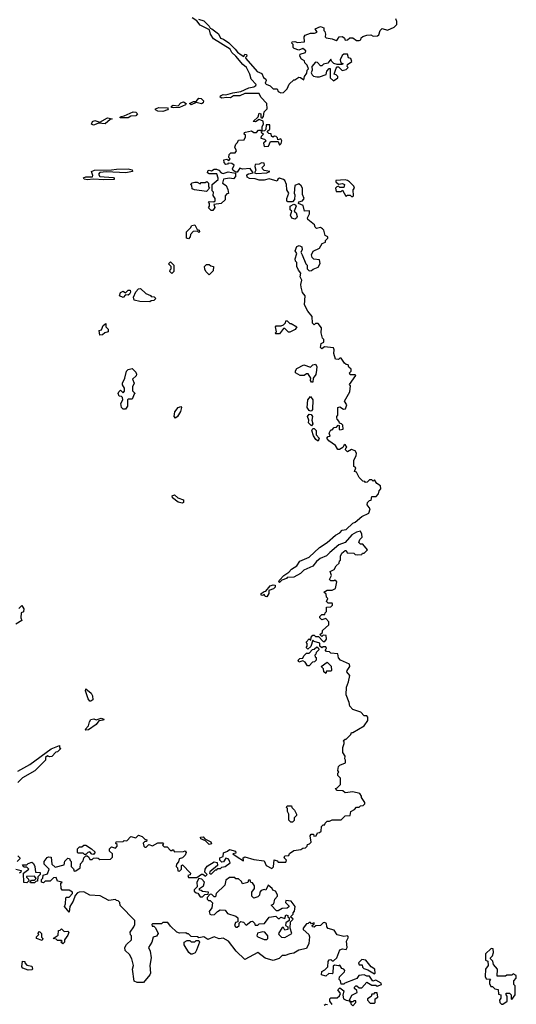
# Model space of a CAD drawing. Extents: x 2219101 to 2444320, y 201258 to 358766.
# Tile 158 of 256: x 2270870 to 2274740, y 333612 to 341289. Entities that reach past the tile are written whole.
import ezdxf

# ---------------------------------------------------------------- set-up
doc = ezdxf.new("R2010")
doc.units = 0

msp = doc.modelspace()

# ---------------------------------------------------------------- linework, layer by layer
at = {"layer": '0CON10XD'}
for points in [[(2273407, 337977), (2273395, 337970), (2273387, 337953), (2273361.7, 337938.3), (2273348.3, 337938.3), (2273330, 337970), (2273280, 338005), (2273262.5, 338025), (2273275, 338040), (2273288.3, 338041.7), (2273282.5, 338065), (2273295, 338090), (2273305, 338090), (2273321.7, 338108.3), (2273338.3, 338111.7), (2273351.7, 338128.3), (2273360, 338125), (2273360, 338095), (2273365, 338090), (2273390, 338095), (2273388.3, 338128.3), (2273378.3, 338138.3), (2273361.7, 338141.7), (2273360, 338155), (2273343, 338173), (2273340, 338185), (2273340, 338195), (2273350, 338205), (2273350, 338265), (2273365, 338270), (2273393, 338253), (2273410, 338255), (2273420, 338285), (2273400, 338315), (2273441.7, 338388.3), (2273447.5, 338435), (2273440, 338445), (2273490, 338515), (2273485, 338520), (2273445, 338520), (2273440, 338535), (2273451.7, 338548.3), (2273452.5, 338565), (2273435, 338580), (2273428.3, 338598.3), (2273415, 338600), (2273401.7, 338611.7), (2273375, 338650), (2273365, 338650), (2273355, 338640), (2273331.7, 338641.7), (2273317.5, 338685), (2273320, 338715), (2273315, 338730), (2273245, 338737.5), (2273225, 338722.5), (2273213, 338733), (2273220, 338765), (2273240, 338775), (2273240, 338795), (2273230, 338805), (2273218.3, 338848.3), (2273222.5, 338885), (2273195, 338920), (2273175, 338920), (2273165, 338910), (2273152.5, 338922.5), (2273150, 338975), (2273115.8, 339015.8), (2273090, 339065), (2273093.8, 339135), (2273072.9, 339162.9), (2273064.3, 339204.3), (2273060.8, 339225), (2273067.3, 339257.3), (2273056.7, 339285), (2273061.7, 339311.7), (2273042.5, 339335), (2273030, 339365), (2273030, 339395), (2273020, 339405), (2273017.5, 339425), (2273030, 339465), (2273016.2, 339486.2), (2273029.1, 339520.9), (2273048.1, 339528.1), (2273067.8, 339517.8), (2273070, 339495), (2273060, 339475), (2273070, 339455), (2273100, 339385), (2273110, 339375), (2273110, 339345), (2273125, 339330), (2273145, 339332.5), (2273156.4, 339343.6), (2273195, 339360), (2273211.7, 339388.3), (2273207, 339417), (2273161.7, 339421.7), (2273150, 339435), (2273143.6, 339456.4), (2273157.5, 339485), (2273205, 339507.5), (2273227, 339543), (2273252.5, 339555), (2273253, 339567), (2273270, 339585), (2273270, 339595), (2273250, 339605), (2273238.8, 339648.8), (2273229.3, 339659.3), (2273215, 339667.5), (2273181.7, 339661.7), (2273171.7, 339671.7), (2273168.3, 339688.3), (2273115, 339730), (2273112.5, 339745), (2273127.5, 339775), (2273128.3, 339798.3), (2273090, 339795), (2273079.3, 339839.3), (2273042.5, 339855), (2273045, 339867.5), (2273073.6, 339876.4), (2273087.5, 339895), (2273072.5, 339925), (2273072.5, 339975), (2273063, 339993), (2273045, 340010), (2273013.3, 339996.7), (2273007.5, 339935), (2273013.3, 339923.3), (2273012.5, 339887.5), (2272995, 339868.8), (2272958.3, 339868.3), (2272952.5, 339872.5), (2272952.5, 339895), (2272967.5, 339935), (2272952, 339962), (2272948, 340005), (2272935.6, 340035), (2272925, 340044), (2272895, 340053.3), (2272882.5, 340045), (2272875, 340030), (2272815, 340048), (2272775, 340036.7), (2272735, 340036.7), (2272705, 340048.8), (2272660.5, 340050.5), (2272641.5, 340061.5), (2272640.9, 340079.1), (2272652.2, 340087.8), (2272690, 340095), (2272665, 340127.5), (2272605, 340123.3), (2272585, 340130), (2272565, 340100), (2272555, 340100), (2272533.3, 340113.3), (2272527.5, 340125), (2272540, 340155), (2272521.7, 340168.3), (2272495, 340170), (2272488.3, 340161.7), (2272475, 340160), (2272462.5, 340175), (2272460, 340195), (2272485, 340200), (2272498.3, 340191.7), (2272510, 340205), (2272500, 340215), (2272501.7, 340238.3), (2272515, 340250), (2272549.3, 340250.7), (2272560, 340265), (2272547.5, 340295), (2272553, 340317), (2272568.3, 340331.7), (2272575, 340350), (2272618.3, 340351.7), (2272630, 340375), (2272628.3, 340388.3), (2272620, 340395), (2272621.7, 340408.3), (2272628.3, 340411.7), (2272675, 340422.5), (2272695, 340410), (2272715, 340410), (2272731.7, 340428.3), (2272748.3, 340428.3), (2272751.7, 340411.7), (2272770, 340395), (2272751.7, 340378.3), (2272750, 340365), (2272778.3, 340358.3), (2272790, 340345), (2272770, 340325), (2272775, 340300), (2272808.3, 340301.7), (2272825, 340340), (2272885, 340340), (2272895, 340310), (2272906.4, 340323.6), (2272912.5, 340345), (2272905, 340360), (2272881.7, 340351.7), (2272878.3, 340368.3), (2272868.3, 340378.3), (2272855, 340380), (2272841.7, 340371.7), (2272831.7, 340381.7), (2272828.3, 340398.3), (2272811.7, 340401.7), (2272801.7, 340411.7), (2272801.7, 340418.3), (2272820, 340435), (2272818.3, 340468.3), (2272791.7, 340468.3), (2272788.3, 340431.7), (2272778.3, 340421.7), (2272765, 340420), (2272760, 340425), (2272760, 340455), (2272770, 340475), (2272768.3, 340498.3), (2272735, 340510), (2272707, 340493), (2272690, 340495), (2272728.3, 340531.7), (2272735, 340560), (2272750, 340555), (2272750, 340525), (2272758.3, 340521.7), (2272770, 340535), (2272775, 340570), (2272797.5, 340595), (2272796.7, 340635), (2272750, 340685), (2272735, 340712.5), (2272625, 340712.5), (2272585, 340694.2), (2272535, 340693.8), (2272511.7, 340678.3), (2272485, 340682.5), (2272445, 340677.5), (2272431.2, 340685), (2272435, 340696.2), (2272454.4, 340705.6), (2272476, 340704), (2272530.6, 340719.4), (2272592.2, 340727.8), (2272655, 340758), (2272695.5, 340764.5), (2272711.2, 340775), (2272713, 340783), (2272673.3, 340825), (2272664.2, 340865), (2272636.7, 340916.7), (2272608.3, 340938.3), (2272555, 341004), (2272521.7, 341031.7), (2272508.7, 341058.7), (2272380.3, 341140.3), (2272356.1, 341176.1), (2272349.2, 341209.2), (2272276.2, 341245), (2272250, 341280), (2272212.8, 341302.8)], [(2272263.6, 341293.6), (2272305, 341278.8), (2272347.5, 341237.5), (2272353, 341223), (2272368.3, 341218.3), (2272417.8, 341177.8), (2272434.1, 341144.1), (2272457.7, 341137.7), (2272499.2, 341109.2), (2272549.7, 341059.7), (2272566.7, 341035), (2272595, 341013.8), (2272617.5, 341002.5), (2272625, 341020), (2272638.3, 341018.3), (2272640, 341005), (2272630, 340995), (2272632.5, 340985), (2272720, 340885), (2272758, 340868), (2272769.3, 340839.3), (2272787.5, 340825), (2272790, 340815), (2272782.5, 340795), (2272790, 340785), (2272822.5, 340772.5), (2272845, 340750), (2272875, 340750), (2272885, 340730), (2272905, 340717.5), (2272925, 340720), (2272955, 340750), (2272970, 340785), (2273005, 340820), (2273015, 340820), (2273045, 340840), (2273058.3, 340838.3), (2273085, 340820), (2273090, 340845), (2273107, 340873), (2273110, 340895), (2273120, 340905), (2273110, 340935), (2273093, 340953), (2273088.3, 340968.3), (2273065, 340980), (2273052.5, 341005), (2273055, 341020), (2273097, 341033), (2273100, 341045), (2273075, 341063.3), (2273045, 341050), (2273010, 341065), (2273001.7, 341071.7), (2273000, 341095), (2272990, 341105), (2272993, 341117), (2273015, 341120), (2273035, 341110), (2273090, 341115), (2273087.5, 341155), (2273095, 341167.5), (2273135, 341182.5), (2273166.7, 341183.3), (2273188.3, 341191.7), (2273171.7, 341218.3), (2273215, 341236.7), (2273240, 341225), (2273240, 341205), (2273247.5, 341197.5), (2273252.5, 341175), (2273250, 341155), (2273258.3, 341148.3), (2273305, 341140), (2273335, 341127.5), (2273346.7, 341133.3), (2273360, 341155), (2273385, 341157.5), (2273400, 341145), (2273405, 341130), (2273425, 341132.5), (2273443, 341147), (2273465, 341147.5), (2273495, 341127.5), (2273515, 341127.5), (2273528.3, 341131.7), (2273531.7, 341148.3), (2273543, 341157), (2273575, 341167.5), (2273605, 341170), (2273625, 341160), (2273657, 341163), (2273668.3, 341171.7), (2273680, 341205), (2273695, 341220), (2273735, 341207.5), (2273788.3, 341231.7), (2273808.3, 341251.7), (2273810, 341275), (2273800, 341295)], [(2273315, 340812.5), (2273350, 340835), (2273350, 340845), (2273335, 340860), (2273320, 340865), (2273335, 340910), (2273345, 340920), (2273355, 340920), (2273383, 340893), (2273415, 340900), (2273430, 340915), (2273422.5, 340925), (2273425, 340940), (2273457.5, 340962.5), (2273450, 340985), (2273431.7, 340991.7), (2273425, 341020), (2273395, 341020), (2273381.7, 341008.3), (2273367.5, 340975), (2273371.7, 340951.7), (2273388.3, 340948.3), (2273385, 340940), (2273345, 340940), (2273318.3, 340948.3), (2273300, 340965), (2273295, 340980), (2273270, 340950), (2273238.3, 340941.7), (2273225, 340930), (2273215, 340930), (2273190, 340955), (2273175, 340957.5), (2273147.5, 340925), (2273150, 340895), (2273142.5, 340875), (2273148.3, 340858.3), (2273158.3, 340848.3), (2273185, 340842.5), (2273207, 340843), (2273258.3, 340861.7), (2273263, 340887), (2273281.7, 340908.3), (2273288.3, 340908.3), (2273290, 340835), (2273315, 340812.5)], [(2272065, 340600.8), (2272052.5, 340605), (2272052.5, 340615), (2272065, 340622), (2272105, 340616.2), (2272125, 340641.4), (2272147.3, 340647.3), (2272166.7, 340635), (2272161.2, 340625), (2272115, 340603.8), (2272065, 340600.8)], [(2272205, 340624.2), (2272192.5, 340635), (2272225, 340651.2), (2272245, 340650), (2272265, 340678), (2272285, 340673.1), (2272301.4, 340655), (2272298.5, 340641.5), (2272286.7, 340633.3), (2272245, 340643.3), (2272205, 340624.2)], [(2271655, 340523.3), (2271650, 340525), (2271660, 340535), (2271685, 340538.8), (2271755, 340570), (2271775, 340568.8), (2271788.8, 340555), (2271775, 340540), (2271735, 340536.7), (2271715, 340523.8), (2271655, 340523.3)], [(2271985, 340573.8), (2271945, 340575.8), (2271927.5, 340585), (2271927.5, 340595), (2271955, 340604.3), (2272022.5, 340602.5), (2272027.5, 340595), (2272022.5, 340585), (2271985, 340573.8)], [(2271445, 340467.5), (2271430, 340475), (2271437.5, 340495), (2271455, 340503.3), (2271495, 340490), (2271555, 340523.3), (2271590, 340515), (2271575, 340510), (2271535, 340476.7), (2271485, 340482.5), (2271465, 340473.3), (2271445, 340467.5)], [(2272715, 340090), (2272795, 340093.8), (2272820, 340105), (2272775, 340113.3), (2272762.5, 340125), (2272760, 340135), (2272777.5, 340155), (2272775, 340170), (2272755, 340172.5), (2272735, 340162.5), (2272705, 340160), (2272702.5, 340145), (2272711.2, 340115), (2272700, 340095), (2272715, 340090)], [(2271395, 340040.5), (2271372.5, 340045), (2271366.7, 340055), (2271385, 340062.5), (2271436, 340064), (2271440.8, 340075), (2271428.8, 340105), (2271453.6, 340116.4), (2271585, 340116.9), (2271625, 340124.3), (2271715, 340127.1), (2271745, 340118.8), (2271748.8, 340105), (2271695.7, 340094.3), (2271545, 340102.5), (2271493.2, 340096.8), (2271484.3, 340085), (2271495, 340065.8), (2271598.6, 340058.6), (2271606.7, 340055), (2271605, 340044), (2271525, 340041.1), (2271443.8, 340046.2), (2271395, 340040.5)], [(2272375, 339800), (2272361.7, 339801.7), (2272341.7, 339821.7), (2272350, 339835), (2272350, 339855), (2272340, 339865), (2272345, 339870), (2272381.7, 339868.3), (2272392.5, 339877.5), (2272393.3, 339895), (2272378.3, 339918.3), (2272380, 339945), (2272370, 339955), (2272370, 340005), (2272416.7, 340043.3), (2272417, 340053), (2272406.2, 340086.2), (2272345, 340087.5), (2272332.5, 340095), (2272335, 340110), (2272345, 340116.7), (2272365, 340110), (2272385, 340123.8), (2272403.9, 340123.9), (2272422.5, 340115), (2272440, 340095), (2272455, 340090), (2272495, 340102.5), (2272551.7, 340091.7), (2272550.8, 340065), (2272535, 340048), (2272503.8, 340053.8), (2272457.5, 340045), (2272450, 340015), (2272477.5, 339995), (2272492.5, 339965), (2272497, 339933), (2272485, 339930), (2272470, 339915), (2272470, 339885), (2272440, 339855), (2272381.7, 339848.3), (2272390, 339825), (2272375, 339800)], [(2272325, 339950), (2272232.5, 339962.5), (2272215, 339970), (2272210, 339995), (2272200, 340005), (2272213, 340017), (2272235, 340022.5), (2272251.7, 340021.7), (2272275, 340010), (2272285, 340020), (2272315, 340020), (2272327, 340027), (2272340, 340015), (2272340, 339985), (2272350, 339975), (2272325, 339950)], [(2273465, 339910), (2273470, 339915), (2273468.3, 339961.7), (2273480, 339975), (2273475, 339990), (2273440, 340025), (2273425.5, 340035.5), (2273405, 340039.2), (2273332.5, 340035), (2273333.6, 340023.6), (2273355, 340007.5), (2273385, 340012.5), (2273400, 340005), (2273395, 339980), (2273365, 339980), (2273355, 339990), (2273340, 339985), (2273330, 339975), (2273335, 339950), (2273375, 339950), (2273385, 339960), (2273411.7, 339911.7), (2273425, 339920), (2273445, 339920), (2273455, 339910), (2273465, 339910)], [(2273015, 339733.3), (2272990.7, 339740.7), (2272980, 339765), (2272990, 339795), (2272977.5, 339807.5), (2272977.5, 339835), (2273005, 339850), (2273016.2, 339846.2), (2273023.8, 339835), (2273010, 339795), (2273023.8, 339783.8), (2273031.2, 339755), (2273027.5, 339742.5), (2273015, 339733.3)], [(2272185, 339580), (2272170, 339585), (2272170, 339635), (2272200, 339665), (2272210, 339685), (2272235, 339690), (2272251.7, 339651.7), (2272268.3, 339648.3), (2272270, 339635), (2272265, 339630), (2272255, 339640), (2272221.7, 339638.3), (2272200, 339615), (2272197.5, 339595), (2272185, 339580)], [(2272055, 339310), (2272040, 339325), (2272041.7, 339338.3), (2272050, 339345), (2272050, 339365), (2272030, 339385), (2272045, 339400), (2272070, 339375), (2272070, 339325), (2272055, 339310)], [(2272345, 339300), (2272320, 339325), (2272313, 339343), (2272310, 339365), (2272325, 339380), (2272345, 339380), (2272358.3, 339368.3), (2272380, 339365), (2272378.3, 339331.7), (2272345, 339300)], [(2271675, 339123.8), (2271647.5, 339135), (2271655, 339162.5), (2271675, 339172.5), (2271695, 339160), (2271715, 339180), (2271729.3, 339179.3), (2271733.3, 339165), (2271725, 339147.5), (2271715, 339142), (2271695, 339143.3), (2271675, 339123.8)], [(2271885, 339090), (2271805, 339092.5), (2271761.7, 339101.7), (2271757.5, 339125), (2271773.8, 339166.2), (2271795, 339190), (2271811.7, 339191.7), (2271853, 339153), (2271888.3, 339138.3), (2271895, 339130), (2271918.3, 339128.3), (2271930, 339115), (2271915, 339100), (2271893, 339097), (2271885, 339090)], [(2271495, 338830), (2271490, 338865), (2271508.3, 338871.7), (2271520, 338905), (2271540, 338920), (2271540, 338895), (2271560, 338875), (2271560, 338855), (2271533, 338847), (2271515, 338832.5), (2271495, 338830)], [(2272895, 338840), (2272865, 338840), (2272860, 338845), (2272870, 338855), (2272862.5, 338895), (2272868.3, 338901.7), (2272907.5, 338902.5), (2272925, 338910), (2272940, 338925), (2272945, 338940), (2272955, 338940), (2272975, 338920), (2272985, 338920), (2273030, 338895), (2273016.4, 338873.6), (2272975, 338852.5), (2272965, 338852.5), (2272935, 338880), (2272925, 338880), (2272895, 338840)], [(2271695, 338251.2), (2271675, 338251.2), (2271663.3, 338265), (2271657.5, 338295), (2271672.5, 338325), (2271671.7, 338341.7), (2271661.7, 338351.7), (2271643.6, 338353.6), (2271637.5, 338375), (2271641.7, 338388.3), (2271655, 338400), (2271675, 338380), (2271687, 338393), (2271687.5, 338415), (2271671.2, 338441.2), (2271670, 338455), (2271690, 338495), (2271701.7, 338548.3), (2271715, 338562.5), (2271745, 338570), (2271775, 338540), (2271780, 338525), (2271778.3, 338511.7), (2271750, 338485), (2271762.5, 338455), (2271750, 338425), (2271750, 338395), (2271770, 338375), (2271761.7, 338368.3), (2271745, 338330), (2271715, 338330), (2271710, 338325), (2271708.8, 338275), (2271695, 338251.2)], [(2273155, 338462.5), (2273145, 338463.3), (2273136.7, 338475), (2273137.5, 338495), (2273118.3, 338528.3), (2273105, 338527.5), (2273086.4, 338513.6), (2273055, 338513.8), (2273020, 338535), (2273018.3, 338551.7), (2273030.7, 338569.3), (2273085, 338596.7), (2273135, 338580), (2273153, 338597), (2273175, 338603.3), (2273186, 338585), (2273184, 338555), (2273177.1, 338522.9), (2273156.2, 338495), (2273155, 338462.5)], [(2273135, 338236.2), (2273125, 338241.2), (2273108.8, 338265), (2273115.9, 338324.1), (2273135, 338350), (2273153.6, 338323.6), (2273150.7, 338249.3), (2273145, 338240), (2273135, 338236.2)], [(2272085, 338182), (2272072.9, 338195), (2272079.7, 338230.3), (2272104.3, 338265.7), (2272125, 338272.5), (2272130, 338265), (2272122, 338235), (2272099.2, 338195), (2272085, 338182)], [(2273145, 338122.5), (2273121.2, 338145), (2273123.9, 338166.1), (2273113.8, 338195), (2273125, 338213.8), (2273141.2, 338211.2), (2273151.2, 338195), (2273147.5, 338165), (2273153, 338137), (2273145, 338122.5)], [(2273195, 338003.3), (2273176.7, 338015), (2273160, 338045), (2273146.7, 338085), (2273155, 338102.5), (2273165, 338102.5), (2273180, 338085), (2273181.2, 338051.2), (2273203.3, 338025), (2273195, 338003.3)], [(2271885, 333842.5), (2271835, 333782.5), (2271785, 333782.5), (2271763, 333793), (2271750, 333885), (2271756.7, 333915), (2271742.5, 333965), (2271725, 334000), (2271691.7, 334031.7), (2271690, 334055), (2271701.7, 334078.3), (2271740, 334115), (2271740, 334145), (2271733, 334153), (2271730, 334175), (2271760, 334215), (2271767.5, 334235), (2271767.5, 334265), (2271651.7, 334381.7), (2271650, 334405), (2271638.3, 334418.3), (2271625, 334420), (2271615, 334430), (2271565, 334420), (2271496.4, 334456.4), (2271415, 334463.3), (2271368.3, 334488.3), (2271334.2, 334485.8), (2271320, 334480), (2271301.2, 334458.8), (2271285, 334416.7), (2271259.2, 334375), (2271255, 334330), (2271220, 334375), (2271227.5, 334395), (2271228.3, 334441.7), (2271235, 334447.5), (2271255, 334447.5), (2271280, 334475), (2271280, 334485), (2271255, 334502.5), (2271201.7, 334501.7), (2271192.5, 334515), (2271190, 334555), (2271200, 334565), (2271165, 334572.5), (2271155, 334600), (2271133, 334597), (2271107, 334573), (2271068.3, 334571.7), (2271055, 334560), (2271040, 334565), (2271040, 334585), (2271050, 334595), (2271051.7, 334618.3), (2271085, 334630), (2271100, 334665), (2271060, 334705), (2271060, 334725), (2271083, 334757), (2271095, 334762.5), (2271115, 334760), (2271120, 334705), (2271145, 334680), (2271215, 334700), (2271221.7, 334728.3), (2271245, 334750), (2271258.3, 334748.3), (2271261.7, 334731.7), (2271270, 334725), (2271270, 334685), (2271288.3, 334668.3), (2271295, 334650), (2271308.3, 334651.7), (2271340, 334675), (2271342.5, 334707.5), (2271365, 334730), (2271370, 334755), (2271385, 334770), (2271395, 334770), (2271408.3, 334758.3), (2271415, 334740), (2271435, 334740), (2271445, 334750), (2271465, 334752.5), (2271481.7, 334751.7), (2271495, 334740), (2271577, 334743), (2271591.7, 334758.3), (2271592.5, 334785), (2271570, 334805), (2271570, 334825), (2271585, 334840), (2271615, 334830), (2271630, 334845), (2271628.3, 334858.3), (2271620, 334865), (2271621.7, 334878.3), (2271675, 334880), (2271685, 334890), (2271705, 334887.5), (2271735, 334920), (2271775, 334910), (2271795, 334930), (2271825, 334920), (2271845, 334900), (2271860, 334895), (2271858.3, 334881.7), (2271845, 334880), (2271832.5, 334867.5), (2271837.5, 334845), (2271845, 334837.5), (2271855, 334837.5), (2271875, 334857.5), (2271905, 334847.5), (2271945, 334870), (2271985, 334870), (2271990, 334865), (2271981.7, 334851.7), (2271995, 334840), (2272018.3, 334838.3), (2272045, 334810), (2272055, 334810), (2272065, 334820), (2272075, 334800), (2272147.5, 334802.5), (2272158.3, 334808.3), (2272167.5, 334795), (2272160, 334775), (2272137.5, 334752.5), (2272113.6, 334746.4), (2272107, 334723), (2272092.5, 334705), (2272090, 334685), (2272100, 334675), (2272101.7, 334651.7), (2272115, 334650), (2272130, 334665), (2272130, 334695), (2272138.3, 334698.3), (2272200, 334635), (2272198.3, 334621.7), (2272180, 334615), (2272185, 334600), (2272249.3, 334600.7), (2272287, 334627), (2272297, 334627), (2272318.3, 334611.7), (2272330, 334625), (2272311.2, 334641.2), (2272313.8, 334666.2), (2272330, 334690), (2272385, 334722.5), (2272408.3, 334718.3), (2272410, 334695), (2272352.5, 334645), (2272350, 334635), (2272355, 334630), (2272365, 334630), (2272395, 334660), (2272405, 334660), (2272415, 334670), (2272435, 334670), (2272445, 334680), (2272470, 334685), (2272510, 334715), (2272503.3, 334735), (2272495, 334745.8), (2272475, 334750), (2272458.3, 334721.7), (2272445, 334720), (2272430, 334735), (2272430, 334755), (2272456.4, 334763.6), (2272457.5, 334792.5), (2272490, 334805), (2272505, 334820), (2272552.5, 334805), (2272555, 334790), (2272530, 334785), (2272565, 334762.5), (2272615, 334730), (2272610, 334755), (2272625, 334762.5), (2272695, 334740), (2272775, 334730), (2272790, 334695), (2272835, 334670), (2272847, 334683), (2272852.5, 334737.5), (2272875, 334730), (2272885, 334720), (2272945, 334720), (2272950, 334735), (2272930, 334755), (2272935, 334770), (2272968.3, 334771.7), (2272971.7, 334788.3), (2273005, 334810), (2273061.7, 334818.3), (2273075, 334830), (2273098.3, 334831.7), (2273110, 334845), (2273111.7, 334858.3), (2273128.3, 334861.7), (2273140, 334875), (2273132.5, 334925), (2273141.7, 334938.3), (2273158.3, 334938.3), (2273163, 334923), (2273180, 334925), (2273191.7, 334948.3), (2273205, 334950), (2273218.3, 334961.7), (2273221.7, 334998.3), (2273235, 335010), (2273248.3, 335011.7), (2273250, 335025), (2273265, 335040), (2273285, 335040), (2273305, 335050), (2273375, 335050), (2273405, 335080), (2273446.4, 335083.6), (2273450, 335115), (2273478.3, 335131.7), (2273495, 335150), (2273515, 335150), (2273525, 335160), (2273547, 335163), (2273560, 335175), (2273560, 335185), (2273533, 335223), (2273532.5, 335235), (2273520, 335255), (2273465, 335267.5), (2273405, 335260), (2273387, 335277), (2273345, 335280), (2273330, 335295), (2273345, 335300), (2273370, 335325), (2273370, 335375), (2273350, 335395), (2273350, 335415), (2273357.5, 335422.5), (2273350, 335435), (2273353.3, 335465), (2273365, 335477.5), (2273410, 335495), (2273410, 335515), (2273402.5, 335525), (2273407, 335547), (2273387.5, 335575), (2273387.5, 335615), (2273397.5, 335645), (2273397.5, 335657.5), (2273390, 335665), (2273405, 335680), (2273415, 335680), (2273450, 335715), (2273455, 335730), (2273465, 335730), (2273555, 335782.5), (2273582.5, 335825), (2273581.7, 335851.7), (2273575, 335860), (2273555, 335860), (2273528.3, 335888.3), (2273465, 335910), (2273442.5, 335935), (2273437.5, 335965), (2273413.3, 336025), (2273417.5, 336085), (2273433.3, 336125), (2273442.5, 336175), (2273420, 336205), (2273422.5, 336215), (2273442.5, 336245), (2273440, 336265), (2273370, 336295), (2273353, 336313), (2273350, 336345), (2273295, 336350), (2273285, 336360), (2273261.7, 336361.7), (2273250, 336375), (2273260, 336385), (2273255, 336400), (2273235, 336400), (2273225, 336390), (2273210, 336405), (2273208.3, 336428.3), (2273165, 336440), (2273155, 336450), (2273138.3, 336401.7), (2273115, 336380), (2273102.5, 336395), (2273110, 336405), (2273110, 336425), (2273102.5, 336435), (2273125, 336460), (2273138.3, 336451.7), (2273140, 336475), (2273155, 336490), (2273165, 336490), (2273175, 336480), (2273198.3, 336478.3), (2273235, 336440), (2273248.3, 336441.7), (2273261.7, 336458.3), (2273258.3, 336488.3), (2273235, 336490), (2273225, 336480), (2273210, 336495), (2273228.3, 336511.7), (2273230, 336525), (2273278.3, 336571.7), (2273280, 336595), (2273255, 336620), (2273225, 336610), (2273210, 336625), (2273210, 336635), (2273225, 336650), (2273248.3, 336651.7), (2273250, 336665), (2273260, 336675), (2273261.7, 336708.3), (2273295, 336710), (2273307, 336723), (2273307.5, 336735), (2273305, 336740), (2273275, 336740), (2273261.7, 336751.7), (2273270, 336775), (2273260, 336785), (2273258.3, 336808.3), (2273240, 336825), (2273265, 336840), (2273305, 336840), (2273330, 336855), (2273340, 336905), (2273325, 336920), (2273317.5, 336912.5), (2273295, 336912.5), (2273283, 336923), (2273300, 336955), (2273290, 336985), (2273319.3, 337000.7), (2273335, 337030), (2273358.3, 337051.7), (2273361.7, 337068.3), (2273370, 337075), (2273370, 337105), (2273380, 337130), (2273405, 337150), (2273415, 337150), (2273423, 337133), (2273475, 337130), (2273485, 337120), (2273505, 337117.5), (2273535, 337120), (2273541.7, 337128.3), (2273555, 337130), (2273580, 337155), (2273545, 337200), (2273525, 337200), (2273513, 337213), (2273520, 337235), (2273537.5, 337255), (2273536.4, 337276.4), (2273525, 337300), (2273495, 337293.3), (2273457.7, 337272.3), (2273406.4, 337213.6), (2273357.5, 337195), (2273287.5, 337135), (2273260.7, 337109.3), (2273212.5, 337087.5), (2273182.5, 337065), (2273155, 337027.5), (2273083.9, 336996.1), (2273058.3, 336971.7), (2273005, 336942.5), (2272955, 336940), (2272948.3, 336931.7), (2272912.5, 336917.5), (2272895, 336900), (2272890, 336905), (2272895, 336920), (2272927.5, 336955), (2272968, 336982), (2272987.5, 337005), (2273029.5, 337030.5), (2273053.6, 337066.4), (2273125, 337097.5), (2273206.1, 337173.9), (2273265, 337212.5), (2273330, 337270), (2273365, 337287.5), (2273381.7, 337308.3), (2273415, 337312.5), (2273467, 337363), (2273485, 337370), (2273536.2, 337415), (2273590, 337440), (2273600, 337475), (2273577.5, 337505), (2273580, 337525), (2273595, 337540), (2273608.3, 337541.7), (2273615, 337570), (2273648.3, 337571.7), (2273667, 337593), (2273672.5, 337615), (2273685, 337630), (2273682.5, 337655), (2273653.3, 337673.3), (2273635, 337700), (2273625, 337690), (2273615, 337700), (2273595, 337700), (2273578.3, 337681.7), (2273565, 337680), (2273558.3, 337688.3), (2273545, 337690), (2273515, 337720), (2273495, 337760), (2273480, 337765), (2273490, 337795), (2273472.5, 337805), (2273472.5, 337855), (2273491.7, 337888.3), (2273495, 337910), (2273485, 337927.5), (2273455, 337937.5), (2273425, 337920), (2273410, 337935), (2273411.7, 337948.3), (2273420, 337955), (2273407, 337977)], [(2272135, 337518.8), (2272105, 337526), (2272060.6, 337560.6), (2272058.8, 337575), (2272075, 337584), (2272101.3, 337561.3), (2272145.5, 337545.5), (2272145, 337523.8), (2272135, 337518.8)], [(2272795, 336790), (2272781.7, 336791.7), (2272775, 336810), (2272765, 336800), (2272751.7, 336801.7), (2272752.5, 336815), (2272775, 336830), (2272788.3, 336831.7), (2272822.5, 336875), (2272845, 336882.5), (2272860, 336880), (2272860, 336865), (2272848.3, 336851.7), (2272811.7, 336838.3), (2272810, 336815), (2272795, 336790)], [(2270861.7, 336698.3), (2270885, 336720), (2270902.5, 336695), (2270898.3, 336671.7), (2270880, 336665), (2270877.5, 336625), (2270887, 336603), (2270840, 336575)], [(2273125, 336250), (2273111.7, 336251.7), (2273095, 336280), (2273075, 336290), (2273045, 336280), (2273040, 336295), (2273053, 336307), (2273075, 336310), (2273085, 336330), (2273105, 336350), (2273125, 336350), (2273151.7, 336378.3), (2273165, 336380), (2273185, 336400), (2273198.3, 336388.3), (2273200, 336375), (2273180, 336355), (2273178.3, 336341.7), (2273170, 336335), (2273171.7, 336321.7), (2273180, 336315), (2273180, 336295), (2273168.3, 336281.7), (2273151.7, 336278.3), (2273125, 336250)], [(2273255, 336190), (2273240, 336205), (2273238.3, 336228.3), (2273220, 336245), (2273265, 336280), (2273297, 336247), (2273300, 336215), (2273295, 336210), (2273261.7, 336208.3), (2273255, 336190)], [(2271425, 335974.2), (2271415, 335976), (2271402.7, 335992.7), (2271383.1, 336055), (2271385, 336072.5), (2271427.3, 336037.3), (2271437.5, 336017.5), (2271440.8, 335985), (2271425, 335974.2)], [(2271385, 335750), (2271380, 335755), (2271407, 335783), (2271412.5, 335815), (2271425, 335832.5), (2271447.5, 335837.5), (2271465, 335830), (2271505, 335842.5), (2271526.1, 335836.1), (2271521.7, 335828.3), (2271487.5, 335822.5), (2271465, 335792.5), (2271405, 335752.5), (2271385, 335750)], [(2270855, 335430), (2270948.3, 335481.7), (2271115, 335602.5), (2271180, 335630), (2271180, 335615), (2271190, 335605), (2271165, 335580), (2271151.7, 335578.3), (2271120, 335545), (2271102.5, 335542.5), (2271085, 335550), (2271070, 335535), (2271070, 335515), (2270988.8, 335431.2), (2270891.7, 335378.3), (2270855, 335340)], [(2272995, 335032.5), (2272983, 335033), (2272968.3, 335048.3), (2272967.5, 335095), (2272957.5, 335115), (2272957.5, 335137.5), (2272950, 335145), (2272955, 335160), (2272988.3, 335158.3), (2272990, 335145), (2273012.5, 335125), (2273026.7, 335095), (2273026.7, 335085), (2273010, 335065), (2273010, 335045), (2272995, 335032.5)], [(2272345, 334858), (2272317, 334887), (2272281.4, 334901.4), (2272280, 334915), (2272298.6, 334918.6), (2272313, 334903), (2272359.4, 334879.4), (2272365, 334862.5), (2272345, 334858)], [(2271445, 334780), (2271431.7, 334781.7), (2271415, 334800), (2271400, 334795), (2271385, 334780), (2271375, 334780), (2271365, 334790), (2271325, 334790), (2271320, 334795), (2271320, 334825), (2271335, 334840), (2271355, 334840), (2271368.3, 334851.7), (2271385, 334852.5), (2271430, 334825), (2271458.3, 334798.3), (2271445, 334780)], [(2270855, 334770), (2270870, 334755), (2270870, 334745), (2270850, 334725)], [(2270840, 334665), (2270880, 334655), (2270878.3, 334641.7), (2270867, 334633)], [(2270985, 334560), (2270955, 334560), (2270950, 334565), (2270961.7, 334578.3), (2270985, 334580), (2270998.3, 334591.7), (2270985, 334610), (2270921.7, 334608.3), (2270921.7, 334601.7), (2270938.3, 334588.3), (2270940, 334575), (2270925, 334560), (2270901.7, 334561.7), (2270900, 334635), (2270940, 334665), (2270925, 334680), (2270901.7, 334681.7), (2270891.7, 334698.3), (2270925, 334700), (2270935, 334710), (2270965, 334720), (2270978.3, 334708.3), (2270987, 334687), (2270991.7, 334641.7), (2271028.3, 334638.3), (2271030, 334625), (2271010, 334605), (2271008.3, 334571.7), (2270995, 334570), (2270985, 334560)], [(2272295, 334450), (2272311.7, 334468.3), (2272338.3, 334471.7), (2272340, 334485), (2272295, 334490), (2272285, 334500), (2272271.7, 334501.7), (2272270, 334515), (2272302.5, 334535), (2272310, 334565), (2272288.3, 334588.3), (2272265, 334593.3), (2272250, 334565), (2272251.7, 334528.3), (2272230, 334505), (2272230, 334495), (2272245, 334480), (2272258.3, 334478.3), (2272275, 334450), (2272295, 334450)], [(2272935, 334132.5), (2272990, 334165), (2272977.5, 334205), (2272980, 334255), (2273000, 334275), (2272980, 334295), (2273000, 334315), (2273000, 334325), (2273011.7, 334338.3), (2273017.5, 334375), (2272985, 334416.7), (2272945, 334420), (2272940, 334405), (2272968.3, 334378.3), (2272968.3, 334371.7), (2272955, 334360), (2272915, 334357.5), (2272885, 334340), (2272871.7, 334341.7), (2272830, 334385), (2272850, 334395), (2272858.3, 334431.7), (2272880, 334455), (2272880, 334465), (2272863, 334493), (2272841.7, 334501.7), (2272837.5, 334515), (2272805, 334540), (2272788.3, 334501.7), (2272775, 334507.5), (2272751.7, 334498.3), (2272740, 334485), (2272738.3, 334461.7), (2272725, 334450), (2272695, 334440), (2272680, 334455), (2272680, 334485), (2272700, 334515), (2272700, 334535), (2272685, 334560), (2272671.7, 334561.7), (2272665, 334580), (2272651.7, 334578.3), (2272648.3, 334561.7), (2272605, 334550), (2272598.3, 334568.3), (2272575, 334590), (2272555, 334590), (2272545, 334600), (2272505, 334600), (2272475, 334580), (2272468.3, 334541.7), (2272400, 334475), (2272395, 334450), (2272385, 334450), (2272368.3, 334468.3), (2272355, 334470), (2272330, 334445), (2272331.7, 334431.7), (2272341.7, 334421.7), (2272355, 334420), (2272371.7, 334401.7), (2272367, 334363), (2272347.5, 334335), (2272352.5, 334315), (2272365, 334310), (2272387, 334313), (2272410, 334335), (2272433, 334347), (2272470, 334345), (2272490, 334320), (2272555, 334300), (2272570, 334285), (2272570, 334255), (2272551.7, 334248.3), (2272543.6, 334226.4), (2272555, 334212.5), (2272565, 334212.5), (2272580, 334225), (2272580, 334245), (2272592.5, 334257.5), (2272615, 334252.5), (2272635, 334230), (2272671.7, 334258.3), (2272685, 334260), (2272700, 334245), (2272705, 334230), (2272725, 334230), (2272735, 334240), (2272777, 334243), (2272815, 334290), (2272865, 334300), (2272885, 334280), (2272895, 334280), (2272905, 334290), (2272935, 334280), (2272945, 334310), (2272960, 334305), (2272960, 334295), (2272970, 334285), (2272970, 334265), (2272943, 334247), (2272940, 334225), (2272960, 334215), (2272960, 334195), (2272935, 334190), (2272925, 334210), (2272915, 334210), (2272887.5, 334165), (2272890, 334155), (2272910, 334135), (2272935, 334132.5)], [(2271205, 334082.5), (2271190, 334095), (2271200, 334105), (2271195, 334110), (2271165, 334110), (2271155, 334120), (2271130, 334125), (2271168.3, 334151.7), (2271171.7, 334188.3), (2271185, 334190), (2271195, 334200), (2271215, 334180), (2271245, 334182.5), (2271252.5, 334175), (2271245, 334150), (2271217.5, 334115), (2271220, 334095), (2271205, 334082.5)], [(2273305, 333610), (2273287.5, 333635), (2273287.5, 333655), (2273295, 333662.5), (2273345, 333662.5), (2273363, 333677), (2273370, 333695), (2273350, 333725), (2273365, 333740), (2273397, 333717), (2273387, 333683), (2273392.5, 333655), (2273413, 333643), (2273440, 333640), (2273441.7, 333631.7), (2273450, 333630), (2273450, 333615), (2273465, 333600), (2273490, 333625), (2273488.3, 333638.3), (2273475, 333640), (2273465, 333630), (2273450, 333630), (2273440, 333645), (2273457, 333683), (2273500, 333705), (2273498.3, 333718.3), (2273480, 333735), (2273480, 333745), (2273490, 333755), (2273497, 333757), (2273515, 333740), (2273535, 333740), (2273575, 333783.3), (2273615, 333760), (2273645, 333760), (2273655, 333752.5), (2273690, 333765), (2273686.4, 333776.4), (2273645, 333800), (2273621.7, 333791.7), (2273595, 333830), (2273575, 333830), (2273555, 333842.5), (2273513, 333837), (2273496.4, 333813.6), (2273485, 333807.5), (2273402.5, 333777.5), (2273395, 333770), (2273375, 333770), (2273370, 333795), (2273360, 333805), (2273362.5, 333825), (2273400, 333865), (2273402.5, 333875), (2273396.1, 333886.1), (2273380.7, 333890.7), (2273365, 333917.5), (2273355, 333912.5), (2273322.5, 333917.5), (2273311.7, 333908.3), (2273310, 333855), (2273305, 333850), (2273278.3, 333851.7), (2273255, 333830), (2273221.7, 333841.7), (2273223.6, 333866.4), (2273248.3, 333881.7), (2273270, 333905), (2273272.5, 333945), (2273281.7, 333958.3), (2273295, 333960), (2273305, 333950), (2273315, 333950), (2273340, 333975), (2273363.8, 334036.2), (2273385, 334043.3), (2273415, 334040), (2273421.2, 334055), (2273416.7, 334105), (2273433.3, 334135), (2273425, 334145.8), (2273395, 334140), (2273345, 334153.3), (2273319.7, 334189.7), (2273275, 334202.9), (2273264.3, 334215), (2273260.7, 334240.7), (2273245, 334248.8), (2273233.8, 334246.2), (2273213, 334227), (2273177.7, 334222.3), (2273163.8, 334213.8), (2273152.5, 334215), (2273150, 334225), (2273165, 334240), (2273165, 334247.5), (2273145, 334240), (2273135, 334250), (2273125, 334250), (2273118.3, 334241.7), (2273105, 334240), (2273080, 334205), (2273080, 334195), (2273123.8, 334155), (2273127.3, 334137.3), (2273122, 334085), (2273105, 334047.5), (2273046.1, 334033.9), (2273005, 334010), (2272973.9, 334006.1), (2272938.3, 333991.7), (2272915, 333992.5), (2272891.2, 333968.8), (2272845, 333953.8), (2272782.3, 333972.3), (2272725, 334016.7), (2272625, 333960), (2272557, 334027), (2272497.5, 334105), (2272455, 334126.7), (2272425, 334123.3), (2272385, 334136.7), (2272335, 334117.5), (2272305, 334137.5), (2272265, 334130), (2272255, 334137.5), (2272205, 334140), (2272185, 334160), (2272175, 334160), (2272165, 334170), (2272115, 334167.5), (2272093, 334173), (2272045, 334220), (2272025, 334250), (2271985, 334250), (2271975, 334240), (2271905, 334240), (2271900, 334235), (2271901.7, 334221.7), (2271915, 334220), (2271928.3, 334208.3), (2271947.5, 334165), (2271936.4, 334143.6), (2271910, 334135), (2271900, 334095), (2271872.5, 334055), (2271886.4, 334026.4), (2271893.6, 333973.6), (2271883.6, 333913.6), (2271890, 333855), (2271885, 333842.5)], [(2271045, 334110), (2271000, 334125), (2271001.7, 334138.3), (2271020, 334155), (2271010, 334165), (2271025, 334180), (2271040, 334165), (2271040, 334135), (2271050, 334125), (2271045, 334110)], [(2272215, 334003.3), (2272203.3, 334003.3), (2272187.5, 334015), (2272152.5, 334075), (2272152.5, 334095), (2272175, 334110), (2272195, 334110), (2272205, 334100), (2272235, 334100), (2272245, 334110), (2272265, 334110), (2272270, 334095), (2272247.5, 334035), (2272236.4, 334013.6), (2272215, 334003.3)], [(2272795, 334117.5), (2272802.5, 334125), (2272802.5, 334145), (2272780, 334175), (2272765, 334177.5), (2272723.3, 334166.7), (2272717.5, 334145), (2272725, 334137.5), (2272775, 334117.5), (2272795, 334117.5)], [(2274635, 333613.3), (2274670, 333635), (2274670, 333675), (2274660, 333685), (2274661.7, 333698.3), (2274688.3, 333698.3), (2274700, 333685), (2274700, 333655), (2274705, 333650), (2274730, 333685), (2274730, 333755), (2274720, 333765), (2274720, 333795), (2274740, 333815), (2274740, 333835), (2274715, 333850), (2274705, 333840), (2274665, 333840), (2274655, 333830), (2274591.7, 333831.7), (2274592.5, 333885), (2274561.7, 333921.7), (2274558.3, 333948.3), (2274540, 333965), (2274540, 333975), (2274555, 333990), (2274562.5, 334015), (2274560, 334045), (2274545, 334047.5), (2274500, 334005), (2274500, 333955), (2274518.3, 333948.3), (2274520, 333915), (2274500, 333885), (2274498.3, 333828.3), (2274505, 333810), (2274538.3, 333808.3), (2274530, 333795), (2274530, 333775), (2274541.7, 333751.7), (2274555, 333750), (2274573, 333733), (2274598.3, 333728.3), (2274601.7, 333691.7), (2274620, 333685), (2274618.3, 333658.3), (2274610, 333645), (2274612.5, 333625), (2274623.8, 333613.8), (2274635, 333613.3)], [(2273635, 333850), (2273640, 333855), (2273637.5, 333885), (2273610, 333905), (2273566.1, 333956.1), (2273535, 333960), (2273510, 333935), (2273515, 333920), (2273538.3, 333918.3), (2273541.7, 333901.7), (2273551.7, 333891.7), (2273581.7, 333881.7), (2273635, 333850)], [(2270935, 333877.5), (2270893.6, 333893.6), (2270887.5, 333905), (2270891.7, 333948.3), (2270910, 333945), (2270910, 333935), (2270925, 333917.5), (2270965, 333910), (2270970, 333885), (2270965, 333880), (2270935, 333877.5)], [(2273635, 333620), (2273640, 333625), (2273640, 333655), (2273661.7, 333668.3), (2273655, 333700), (2273635, 333700), (2273628.3, 333691.7), (2273615, 333690), (2273608.3, 333671.7), (2273580, 333655), (2273580, 333645), (2273601.7, 333621.7), (2273635, 333620)], [(2273242.5, 333605), (2273255, 333612.5), (2273269.3, 333609.3)]]:
    msp.add_lwpolyline(points, dxfattribs=at)

doc.saveas('drawing.dxf')
